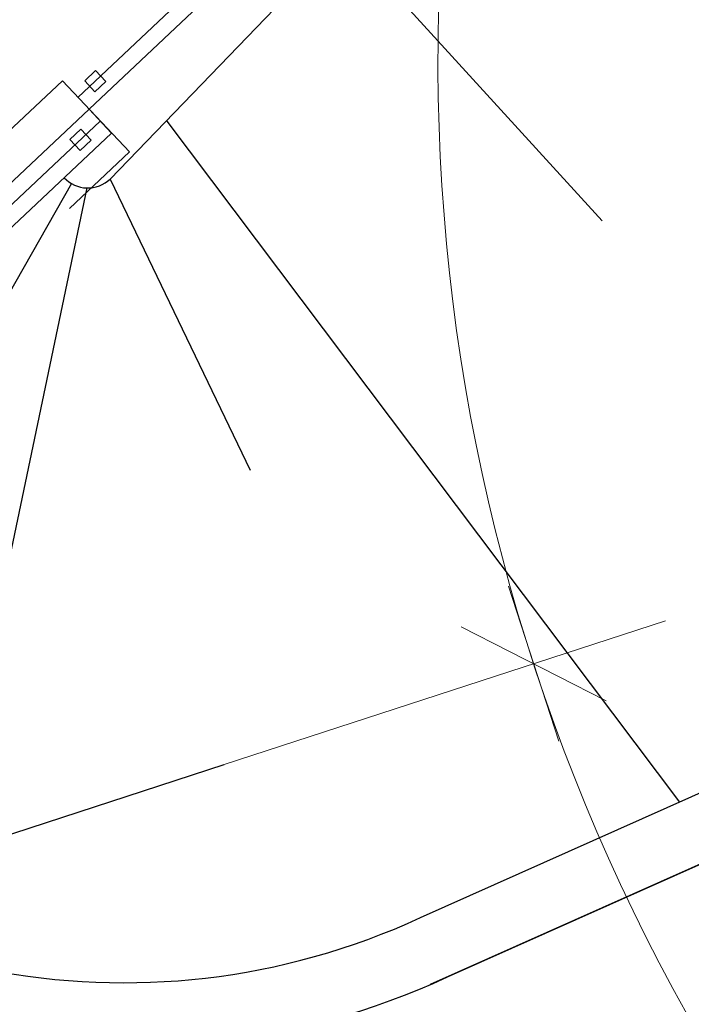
# Model space of a CAD drawing. Header units: metres. Extents: x 3458045 to 3462392, y 5482308 to 5484762.
# Tile 31 of 256: x 3459787 to 3459797, y 5483415 to 5483431. Entities that reach past the tile are written whole.
import ezdxf

# ---------------------------------------------------------------- set-up
doc = ezdxf.new("R2010")
doc.units = ezdxf.units.M
for name, pattern in [('AUSGEZOGEN', [2, 1, 1]), ('STRICHPUNKT2', [12.7, 6.35, -3.175, 0, -3.175]), ('VERDECKT', [9.525, 6.35, -3.175])]:
    doc.linetypes.add(name, pattern=pattern)
doc.layers.get('0').update_dxf_attribs({"linetype": 'CONTINUOUS'})
for name, color, linetype in [('SP_AXIS', 7, 'CONTINUOUS'), ('SP_Blockfugen', 2, 'STRICHPUNKT2'), ('SP_BW5xx-StwWarenhofOst', 7, 'CONTINUOUS'), ('SP_VERM', 1, 'CONTINUOUS')]:
    doc.layers.add(name, color=color, linetype=linetype)
doc.styles.add('SP_F', font='romans.shx', dxfattribs={"width": 0.7, "bigfont": 'sp_f.shx'})

# ---------------------------------------------------------------- blocks, each defined once
blk = doc.blocks.new('SOF_BEMSTR2')
at = {"color": 0, "linetype": 'ByBlock', "lineweight": -2}
for p, q in [((0, -20), (0, 8.5)), ((3.535, 3.535), (-3.535, -3.535)), ((-5, 0), (5, 0))]:
    blk.add_line(p, q, dxfattribs=at)

msp = doc.modelspace()

# ---------------------------------------------------------------- linework, layer by layer
at = {"layer": 'SP_AXIS'}
msp.add_lwpolyline([(3459751.0056, 5483586.8549, -0.0004357), (3459755.6442, 5483579.3114, 0.0003596), (3459761.2625, 5483570.1726, 0.0010789), (3459766.9071, 5483561.05, 0.0017982), (3459772.6041, 5483551.96, 0.0025175), (3459778.3793, 5483542.9196, 0.0032367), (3459784.2581, 5483533.9462, 0.0012132), (3459786.2052, 5483531.0326, 0.0550745), (3459885.4353, 5483413.6014, -0.0246156), (3459912.6205, 5483385.1364, -0.0008768), (3459913.5588, 5483384.0479, -0.0037507), (3459918.2074, 5483378.5492, -0.002679), (3459922.785, 5483372.9911, -0.0016074), (3459927.3148, 5483367.3939, -0.0005358), (3459931.8205, 5483361.7774, 0.0005358), (3459936.3262, 5483356.161, 0.0009761), (3459939.4013, 5483352.3529, 0.0064816), (3459955.9914, 5483332.4309), (3459959.947, 5483327.8043)], format="xyb", dxfattribs=at)
at = {"layer": 'SP_Blockfugen'}
msp.add_line((3459772.1994, 5483413.4101), (3459789.6712, 5483419.0964), dxfattribs=at)
at = {"layer": 'SP_BW5xx-StwWarenhofOst', "color": 96, "ltscale": 0.5}
for points in [[(3459787.4291, 5483429.3343), (3459809.555, 5483450.174)], [(3459778.171, 5483390.1691), (3459764.8212, 5483407.3536), (3459787.7719, 5483428.9703)]]:
    msp.add_lwpolyline(points, dxfattribs=at)
at = {"layer": 'SP_BW5xx-StwWarenhofOst', "color": 96}
for points in [[(3459787.6005, 5483429.1523), (3459809.7264, 5483449.992)], [(3459787.9222, 5483428.0815), (3459795.2228, 5483435.6446)], [(3459791.5078, 5483431.796), (3459795.4776, 5483427.4427)], [(3459788.7915, 5483428.9685), (3459796.6654, 5483418.5208)], [(3459787.9222, 5483428.0815), (3459790.0727, 5483423.6126)], [(3459787.5644, 5483427.9457), (3459785.1004, 5483416.1784)], [(3459787.331, 5483428.0115), (3459785.9773, 5483425.6462)]]:
    msp.add_lwpolyline(points, dxfattribs=at)
at = {"layer": 'SP_BW5xx-StwWarenhofOst', "color": 96, "ltscale": 0.5}
for points in [[(3459787.5322, 5483429.5894), (3459787.6899, 5483429.4219), (3459787.8574, 5483429.5796), (3459787.6997, 5483429.7471)], [(3459787.4636, 5483428.5219), (3459787.631, 5483428.6796), (3459787.4733, 5483428.847), (3459787.3059, 5483428.6893)]]:
    msp.add_lwpolyline(points, close=True, dxfattribs=at)
at = {"layer": 'SP_BW5xx-StwWarenhofOst', "color": 96, "linetype": 'VERDECKT', "ltscale": 0.7, "flags": 128}
for points in [[(3459776.5628, 5483419.5804), (3459787.1891, 5483429.589)], [(3459788.2176, 5483428.4971), (3459787.1891, 5483429.589)], [(3459777.5913, 5483418.4885), (3459788.2176, 5483428.4971)]]:
    msp.add_lwpolyline(points, dxfattribs=at)
at = {"layer": 'SP_BW5xx-StwWarenhofOst', "color": 96, "flags": 128}
msp.add_lwpolyline([(3459776.9742, 5483419.1436), (3459787.6005, 5483429.1523)], dxfattribs=at)
at = {"layer": 'SP_BW5xx-StwWarenhofOst', "color": 96, "ltscale": 0.5, "flags": 128}
for points in [[(3459787.9433, 5483428.7883), (3459787.6008, 5483429.152)], [(3459777.317, 5483418.7796), (3459787.9433, 5483428.7883)]]:
    msp.add_lwpolyline(points, dxfattribs=at)
at = {"layer": 'SP_BW5xx-StwWarenhofOst', "color": 96}
for points in [[(3459779.0409, 5483420.4033), (3459780.1769, 5483419.1972, 0.3231285), (3459792.6884, 5483416.7489), (3459800.6424, 5483420.2927), (3459816.2633, 5483427.2498)], [(3459778.3129, 5483419.7177), (3459779.4479, 5483418.5126, 0.3229424), (3459793.1011, 5483415.8379), (3459801.0494, 5483419.3793), (3459816.6701, 5483426.3363)]]:
    msp.add_lwpolyline(points, format="xyb", dxfattribs=at)
msp.add_polyline3d([(3459822.5396, 5483428.2351, 0), (3459821.5032, 5483427.9949, 0), (3459819.853, 5483427.5214, 0), (3459818.2294, 5483426.9633, 0), (3459816.6367, 5483426.3222, 0), (3459816.3136, 5483426.1802, 0), (3459792.8372, 5483415.7204, 0)], dxfattribs=at)
msp.add_arc((3459787.5794, 5483428.4455), 0.5, 223.28543, 313.28543, dxfattribs=at)
at = {"layer": 'SP_VERM', "color": 3, "linetype": 'AUSGEZOGEN', "lineweight": 0}
msp.add_lwpolyline([(3459801.977, 5483408.4947, -0.245021), (3459793.3526, 5483434.7418, -0.0048267), (3459793.4594, 5483435.3532, -0.0102194), (3459793.8122, 5483437.0584, -0.0072994), (3459794.2881, 5483439.0125, -0.0043796), (3459794.8749, 5483441.199, -0.0014599), (3459795.5556, 5483443.6218), (3459805.6314, 5483479.2193, 0.0010135), (3459806.683, 5483482.9536, 0.0030406), (3459807.7542, 5483486.8795, 0.0050678), (3459808.805, 5483490.9921, 0.0070949), (3459809.7947, 5483495.2998, 0.0091222), (3459810.6779, 5483499.8093, 0.0111495), (3459811.4042, 5483504.524, 0.0096243), (3459811.8114, 5483508.176, 0.0966281), (3459808.2807, 5483542.9368, 0.005752), (3459807.6343, 5483544.986, 0.0123927), (3459805.9452, 5483549.726, 0.0104385), (3459804.1096, 5483554.2166, 0.0084844), (3459802.1751, 5483558.4808, 0.0065303), (3459800.1878, 5483562.5335, 0.0045764), (3459798.1887, 5483566.391, 0.0026224), (3459796.2142, 5483570.0705, 0.0020689), (3459793.7424, 5483574.5815, 0.0020689)], format="xyb", dxfattribs=at)

# ---------------------------------------------------------------- block references
at = {"layer": 'SP_VERM', "color": 3, "linetype": 'AUSGEZOGEN', "lineweight": 0, "xscale": 0.2500000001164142, "yscale": 0.2500000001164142, "zscale": 0.2500000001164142, "rotation": 288.0276129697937}
msp.add_blockref('SOF_BEMSTR2', (3459794.4258, 5483420.6437), dxfattribs=at)

# ---------------------------------------------------------------- texts
at = {"layer": 'SP_VERM', "color": 5, "linetype": 'AUSGEZOGEN', "char_height": 2.5, "attachment_point": 5, "rotation": 127.84198, "style": 'SP_F'}
for s, insert in [('\\A1;Haltestelle', (3459802.1598, 5483412.2144)), ('\\A1;GW-Wanne', (3459798.5989, 5483408.9791))]:
    msp.add_mtext(s, dxfattribs=dict(at, insert=insert))

doc.saveas('drawing.dxf')
